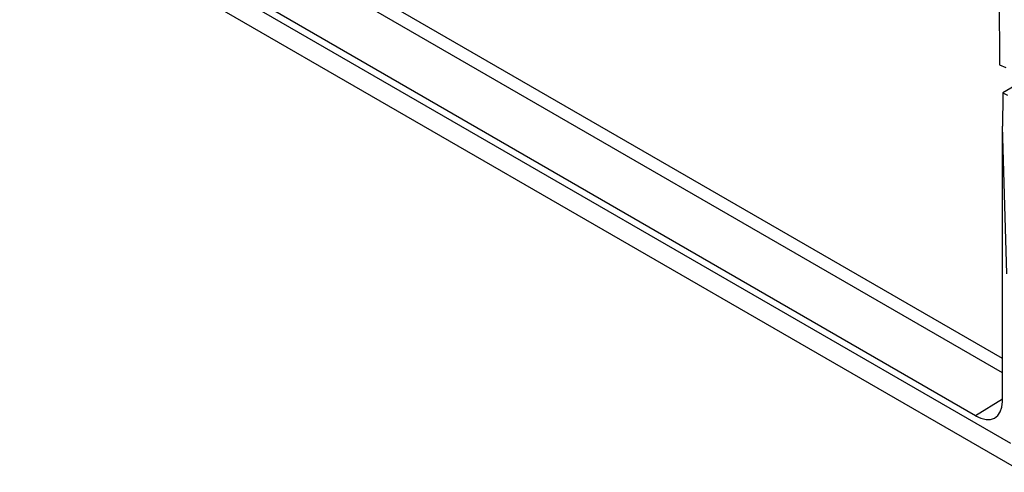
# Model space of a CAD drawing. Header units: inches. Extents: x 0 to 34, y 0 to 22.
# Tile 35 of 62: x 26.7 to 27.8, y 15.7 to 16.2. Entities that reach past the tile are written whole.
import ezdxf

# ---------------------------------------------------------------- set-up
doc = ezdxf.new("R2010")
doc.units = ezdxf.units.IN
doc.header["$LTSCALE"] = 1.87
doc.header["$MEASUREMENT"] = 0
doc.layers.get('0').update_dxf_attribs({"linetype": 'CONTINUOUS'})

msp = doc.modelspace()

# ---------------------------------------------------------------- linework, layer by layer
at = {"color": 7, "linetype": 'CONTINUOUS'}
for p, q in [((27.8379, 15.8069), (26.8223, 16.3933)), ((27.8379, 15.7908), (26.8155, 16.381)), ((27.8071, 15.7416), (26.7601, 16.3462)), ((27.8614, 15.6769), (26.7139, 16.3395)), ((27.8473, 15.7098), (26.7603, 16.3374)), ((27.8341, 16.2333), (27.8345, 16.143)), ((27.8345, 16.143), (27.8419, 16.1398)), ((27.8725, 16.1311), (27.8382, 16.1107)), ((27.8382, 16.1083), (27.8381, 16.0728)), ((27.8382, 16.1107), (27.8382, 16.1083)), ((27.8382, 16.1107), (27.8438, 16.1083)), ((27.8379, 15.758), (27.8381, 16.0728)), ((27.8429, 15.9038), (27.8381, 16.0728)), ((27.8379, 15.7606), (27.8071, 15.7416))]:
    msp.add_line(p, q, dxfattribs=at)
msp.add_ellipse((27.806, 15.7777), major_axis=(-0.0236, 0.0383), ratio=0.556993, start_param=-3.944039, end_param=-2.408443, dxfattribs=at)

doc.saveas('drawing.dxf')
